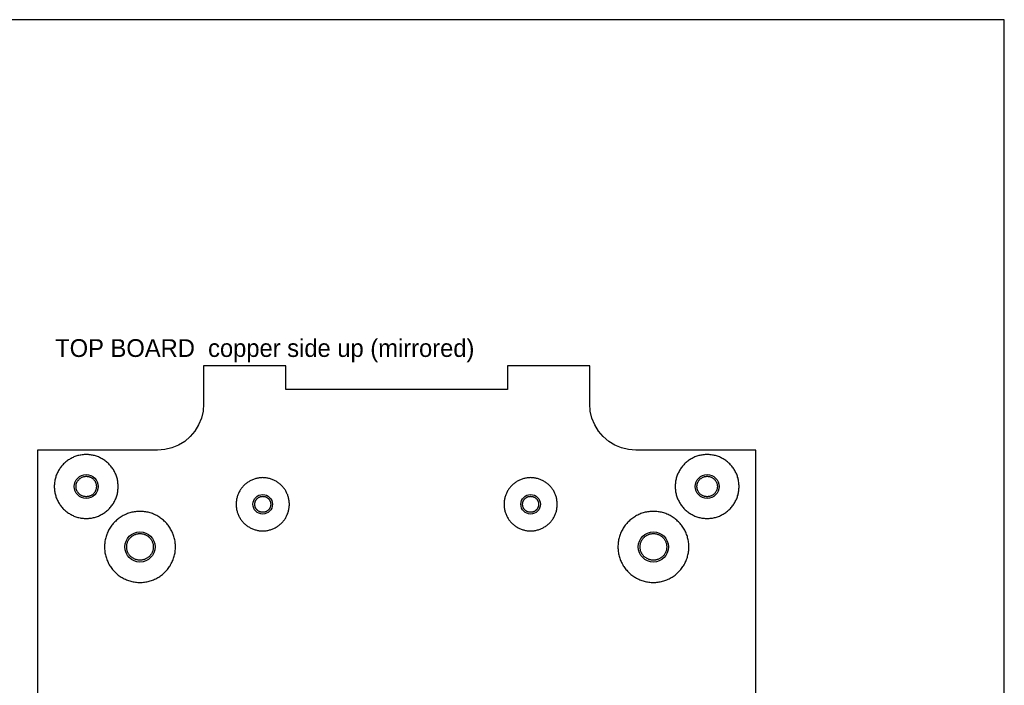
# Model space of a CAD drawing. Header units: millimetres. Extents: x 0 to 200, y 0 to 150.
# Tile 36 of 36: x 89 to 200, y 75 to 150. Entities that reach past the tile are written whole.
import ezdxf

# ---------------------------------------------------------------- set-up
doc = ezdxf.new("R2010")
doc.units = ezdxf.units.MM
for name, color, linetype in [('COPPER_REMOVE', 3, 'Continuous'), ('DRILL_2.2', 6, 'Continuous'), ('DRILL_2.7', 6, 'Continuous'), ('DRILL_3.4', 6, 'Continuous'), ('LABELS_ref', 5, 'Continuous'), ('OUTLINE', 7, 'Continuous')]:
    doc.layers.add(name, color=color, linetype=linetype)

msp = doc.modelspace()

# ---------------------------------------------------------------- linework, layer by layer
at = {"layer": 'COPPER_REMOVE'}
for points in [[(92.97, 96.7), (92.99, 96.58), (93.02, 96.47), (93.06, 96.35), (93.09, 96.24), (93.13, 96.13), (93.17, 96.02), (93.22, 95.91), (93.27, 95.81), (93.33, 95.7), (93.38, 95.6), (93.44, 95.5), (93.51, 95.4), (93.57, 95.3), (93.64, 95.21), (93.72, 95.12), (93.79, 95.03), (93.87, 94.94), (93.95, 94.85), (94.04, 94.77), (94.13, 94.69), (94.22, 94.62), (94.31, 94.54), (94.4, 94.47), (94.5, 94.41), (94.6, 94.34), (94.7, 94.28), (94.8, 94.23), (94.91, 94.17), (95.01, 94.12), (95.12, 94.07), (95.23, 94.03), (95.34, 93.99), (95.45, 93.96), (95.57, 93.92), (95.68, 93.89), (95.8, 93.87), (95.91, 93.85), (96.03, 93.83), (96.15, 93.82), (96.26, 93.81), (96.38, 93.8), (96.5, 93.8), (96.62, 93.8), (96.74, 93.81), (96.85, 93.82), (96.97, 93.83), (97.09, 93.85), (97.2, 93.87), (97.32, 93.89), (97.43, 93.92), (97.55, 93.96), (97.66, 93.99), (97.77, 94.03), (97.88, 94.07), (97.99, 94.12), (98.09, 94.17), (98.2, 94.23), (98.3, 94.28), (98.4, 94.34), (98.5, 94.41), (98.6, 94.47), (98.69, 94.54), (98.78, 94.62), (98.87, 94.69), (98.96, 94.77), (99.05, 94.85), (99.13, 94.94), (99.21, 95.03), (99.28, 95.12), (99.36, 95.21), (99.43, 95.3), (99.49, 95.4), (99.56, 95.5), (99.62, 95.6), (99.67, 95.7), (99.73, 95.81), (99.78, 95.91), (99.83, 96.02), (99.87, 96.13), (99.91, 96.24), (99.94, 96.35), (99.98, 96.47), (100.01, 96.58), (100.03, 96.7), (100.05, 96.81), (100.07, 96.93), (100.08, 97.05), (100.09, 97.16), (100.1, 97.28), (100.1, 97.4), (100.1, 97.52), (100.09, 97.64), (100.08, 97.75), (100.07, 97.87), (100.05, 97.99), (100.03, 98.1), (100.01, 98.22), (99.98, 98.33), (99.94, 98.45), (99.91, 98.56), (99.87, 98.67), (99.83, 98.78), (99.78, 98.89), (99.73, 98.99), (99.67, 99.1), (99.62, 99.2), (99.56, 99.3), (99.49, 99.4), (99.43, 99.5), (99.36, 99.59), (99.28, 99.68), (99.21, 99.77), (99.13, 99.86), (99.05, 99.95), (98.96, 100.03), (98.87, 100.11), (98.78, 100.18), (98.69, 100.26), (98.6, 100.33), (98.5, 100.39), (98.4, 100.46), (98.3, 100.52), (98.2, 100.57), (98.09, 100.63), (97.99, 100.68), (97.88, 100.73), (97.77, 100.77), (97.66, 100.81), (97.55, 100.84), (97.43, 100.88), (97.32, 100.91), (97.2, 100.93), (97.09, 100.95), (96.97, 100.97), (96.85, 100.98), (96.74, 100.99), (96.62, 101), (96.5, 101), (96.38, 101), (96.26, 100.99), (96.15, 100.98), (96.03, 100.97), (95.91, 100.95), (95.8, 100.93), (95.68, 100.91), (95.57, 100.88), (95.45, 100.84), (95.34, 100.81), (95.23, 100.77), (95.12, 100.73), (95.01, 100.68), (94.91, 100.63), (94.8, 100.57), (94.7, 100.52), (94.6, 100.46), (94.5, 100.39), (94.4, 100.33), (94.31, 100.26), (94.22, 100.18), (94.13, 100.11), (94.04, 100.03), (93.95, 99.95), (93.87, 99.86), (93.79, 99.77), (93.72, 99.68), (93.64, 99.59), (93.57, 99.5), (93.51, 99.4), (93.44, 99.3), (93.38, 99.2), (93.33, 99.1), (93.27, 98.99), (93.22, 98.89), (93.17, 98.78), (93.13, 98.67), (93.09, 98.56), (93.06, 98.45), (93.02, 98.33), (92.99, 98.22), (92.97, 98.1), (92.95, 97.99), (92.93, 97.87), (92.92, 97.75), (92.91, 97.64), (92.9, 97.52), (92.9, 97.4), (92.9, 97.28), (92.91, 97.16), (92.92, 97.05), (92.93, 96.93), (92.95, 96.81), (92.97, 96.7)], [(162.95, 96.81), (162.97, 96.7), (162.99, 96.58), (163.02, 96.47), (163.06, 96.35), (163.09, 96.24), (163.13, 96.13), (163.17, 96.02), (163.22, 95.91), (163.27, 95.81), (163.33, 95.7), (163.38, 95.6), (163.44, 95.5), (163.51, 95.4), (163.57, 95.3), (163.64, 95.21), (163.72, 95.12), (163.79, 95.03), (163.87, 94.94), (163.95, 94.85), (164.04, 94.77), (164.13, 94.69), (164.22, 94.62), (164.31, 94.54), (164.4, 94.47), (164.5, 94.41), (164.6, 94.34), (164.7, 94.28), (164.8, 94.23), (164.91, 94.17), (165.01, 94.12), (165.12, 94.07), (165.23, 94.03), (165.34, 93.99), (165.45, 93.96), (165.57, 93.92), (165.68, 93.89), (165.8, 93.87), (165.91, 93.85), (166.03, 93.83), (166.15, 93.82), (166.26, 93.81), (166.38, 93.8), (166.5, 93.8), (166.62, 93.8), (166.74, 93.81), (166.85, 93.82), (166.97, 93.83), (167.09, 93.85), (167.2, 93.87), (167.32, 93.89), (167.43, 93.92), (167.55, 93.96), (167.66, 93.99), (167.77, 94.03), (167.88, 94.07), (167.99, 94.12), (168.09, 94.17), (168.2, 94.23), (168.3, 94.28), (168.4, 94.34), (168.5, 94.41), (168.6, 94.47), (168.69, 94.54), (168.78, 94.62), (168.87, 94.69), (168.96, 94.77), (169.05, 94.85), (169.13, 94.94), (169.21, 95.03), (169.28, 95.12), (169.36, 95.21), (169.43, 95.3), (169.49, 95.4), (169.56, 95.5), (169.62, 95.6), (169.67, 95.7), (169.73, 95.81), (169.78, 95.91), (169.83, 96.02), (169.87, 96.13), (169.91, 96.24), (169.94, 96.35), (169.98, 96.47), (170.01, 96.58), (170.03, 96.7), (170.05, 96.81), (170.07, 96.93), (170.08, 97.05), (170.09, 97.16), (170.1, 97.28), (170.1, 97.4), (170.1, 97.52), (170.09, 97.64), (170.08, 97.75), (170.07, 97.87), (170.05, 97.99), (170.03, 98.1), (170.01, 98.22), (169.98, 98.33), (169.94, 98.45), (169.91, 98.56), (169.87, 98.67), (169.83, 98.78), (169.78, 98.89), (169.73, 98.99), (169.67, 99.1), (169.62, 99.2), (169.56, 99.3), (169.49, 99.4), (169.43, 99.5), (169.36, 99.59), (169.28, 99.68), (169.21, 99.77), (169.13, 99.86), (169.05, 99.95), (168.96, 100.03), (168.87, 100.11), (168.78, 100.18), (168.69, 100.26), (168.6, 100.33), (168.5, 100.39), (168.4, 100.46), (168.3, 100.52), (168.2, 100.57), (168.09, 100.63), (167.99, 100.68), (167.88, 100.73), (167.77, 100.77), (167.66, 100.81), (167.55, 100.84), (167.43, 100.88), (167.32, 100.91), (167.2, 100.93), (167.09, 100.95), (166.97, 100.97), (166.85, 100.98), (166.74, 100.99), (166.62, 101), (166.5, 101), (166.38, 101), (166.26, 100.99), (166.15, 100.98), (166.03, 100.97), (165.91, 100.95), (165.8, 100.93), (165.68, 100.91), (165.57, 100.88), (165.45, 100.84), (165.34, 100.81), (165.23, 100.77), (165.12, 100.73), (165.01, 100.68), (164.91, 100.63), (164.8, 100.57), (164.7, 100.52), (164.6, 100.46), (164.5, 100.39), (164.4, 100.33), (164.31, 100.26), (164.22, 100.18), (164.13, 100.11), (164.04, 100.03), (163.95, 99.95), (163.87, 99.86), (163.79, 99.77), (163.72, 99.68), (163.64, 99.59), (163.57, 99.5), (163.51, 99.4), (163.44, 99.3), (163.38, 99.2), (163.33, 99.1), (163.27, 98.99), (163.22, 98.89), (163.17, 98.78), (163.13, 98.67), (163.09, 98.56), (163.06, 98.45), (163.02, 98.33), (162.99, 98.22), (162.97, 98.1), (162.95, 97.99), (162.93, 97.87), (162.92, 97.75), (162.91, 97.64), (162.9, 97.52), (162.9, 97.4), (162.9, 97.28), (162.91, 97.16), (162.92, 97.05), (162.93, 96.93), (162.95, 96.81)], [(95.4, 97.73), (95.42, 97.79), (95.44, 97.84), (95.46, 97.89), (95.49, 97.94), (95.51, 97.99), (95.54, 98.04), (95.58, 98.09), (95.61, 98.13), (95.65, 98.17), (95.69, 98.21), (95.73, 98.25), (95.77, 98.29), (95.81, 98.32), (95.86, 98.36), (95.91, 98.39), (95.96, 98.41), (96.01, 98.44), (96.06, 98.46), (96.11, 98.48), (96.17, 98.5), (96.22, 98.52), (96.28, 98.53), (96.33, 98.54), (96.39, 98.54), (96.44, 98.55), (96.5, 98.55), (96.56, 98.55), (96.61, 98.54), (96.67, 98.54), (96.72, 98.53), (96.78, 98.52), (96.83, 98.5), (96.89, 98.48), (96.94, 98.46), (96.99, 98.44), (97.04, 98.41), (97.09, 98.39), (97.14, 98.36), (97.19, 98.32), (97.23, 98.29), (97.27, 98.25), (97.31, 98.21), (97.35, 98.17), (97.39, 98.13), (97.42, 98.09), (97.46, 98.04), (97.49, 97.99), (97.51, 97.94), (97.54, 97.89), (97.56, 97.84), (97.58, 97.79), (97.6, 97.73), (97.62, 97.68), (97.63, 97.62), (97.64, 97.57), (97.64, 97.51), (97.65, 97.46), (97.65, 97.4), (97.65, 97.34), (97.64, 97.29), (97.64, 97.23), (97.63, 97.18), (97.62, 97.12), (97.6, 97.07), (97.58, 97.01), (97.56, 96.96), (97.54, 96.91), (97.51, 96.86), (97.49, 96.81), (97.46, 96.76), (97.42, 96.71), (97.39, 96.67), (97.35, 96.63), (97.31, 96.59), (97.27, 96.55), (97.23, 96.51), (97.19, 96.48), (97.14, 96.44), (97.09, 96.41), (97.04, 96.39), (96.99, 96.36), (96.94, 96.34), (96.89, 96.32), (96.83, 96.3), (96.78, 96.28), (96.72, 96.27), (96.67, 96.26), (96.61, 96.26), (96.56, 96.25), (96.5, 96.25), (96.44, 96.25), (96.39, 96.26), (96.33, 96.26), (96.28, 96.27), (96.22, 96.28), (96.17, 96.3), (96.11, 96.32), (96.06, 96.34), (96.01, 96.36), (95.96, 96.39), (95.91, 96.41), (95.86, 96.44), (95.81, 96.48), (95.77, 96.51), (95.73, 96.55), (95.69, 96.59), (95.65, 96.63), (95.61, 96.67), (95.58, 96.71), (95.54, 96.76), (95.51, 96.81), (95.49, 96.86), (95.46, 96.91), (95.44, 96.96), (95.42, 97.01), (95.4, 97.07), (95.38, 97.12), (95.37, 97.18), (95.36, 97.23), (95.36, 97.29), (95.35, 97.34), (95.35, 97.4), (95.35, 97.46), (95.36, 97.51), (95.36, 97.57), (95.37, 97.62), (95.38, 97.68), (95.4, 97.73)], [(113.46, 94.81), (113.48, 94.71), (113.5, 94.62), (113.53, 94.52), (113.56, 94.43), (113.59, 94.34), (113.63, 94.25), (113.67, 94.16), (113.71, 94.07), (113.75, 93.98), (113.8, 93.9), (113.85, 93.81), (113.91, 93.73), (113.96, 93.65), (114.02, 93.57), (114.08, 93.49), (114.14, 93.42), (114.21, 93.34), (114.28, 93.27), (114.35, 93.21), (114.42, 93.14), (114.5, 93.08), (114.57, 93.01), (114.65, 92.96), (114.73, 92.9), (114.82, 92.85), (114.9, 92.8), (114.99, 92.75), (115.07, 92.7), (115.16, 92.66), (115.25, 92.62), (115.34, 92.59), (115.44, 92.55), (115.53, 92.52), (115.62, 92.5), (115.72, 92.47), (115.81, 92.45), (115.91, 92.44), (116.01, 92.42), (116.11, 92.41), (116.2, 92.4), (116.3, 92.4), (116.4, 92.4), (116.5, 92.4), (116.6, 92.4), (116.69, 92.41), (116.79, 92.42), (116.89, 92.44), (116.99, 92.45), (117.08, 92.47), (117.18, 92.5), (117.27, 92.52), (117.36, 92.55), (117.46, 92.59), (117.55, 92.62), (117.64, 92.66), (117.73, 92.7), (117.81, 92.75), (117.9, 92.8), (117.98, 92.85), (118.07, 92.9), (118.15, 92.96), (118.23, 93.01), (118.3, 93.08), (118.38, 93.14), (118.45, 93.21), (118.52, 93.27), (118.59, 93.34), (118.66, 93.42), (118.72, 93.49), (118.78, 93.57), (118.84, 93.65), (118.89, 93.73), (118.95, 93.81), (119, 93.9), (119.05, 93.98), (119.09, 94.07), (119.13, 94.16), (119.17, 94.25), (119.21, 94.34), (119.24, 94.43), (119.27, 94.52), (119.3, 94.62), (119.32, 94.71), (119.34, 94.81), (119.36, 94.91), (119.37, 95), (119.39, 95.1), (119.39, 95.2), (119.4, 95.3), (119.4, 95.4), (119.4, 95.49), (119.39, 95.59), (119.39, 95.69), (119.37, 95.79), (119.36, 95.88), (119.34, 95.98), (119.32, 96.08), (119.3, 96.17), (119.27, 96.27), (119.24, 96.36), (119.21, 96.45), (119.17, 96.54), (119.13, 96.63), (119.09, 96.72), (119.05, 96.81), (119, 96.9), (118.95, 96.98), (118.89, 97.06), (118.84, 97.14), (118.78, 97.22), (118.72, 97.3), (118.66, 97.37), (118.59, 97.45), (118.52, 97.52), (118.45, 97.58), (118.38, 97.65), (118.3, 97.71), (118.23, 97.78), (118.15, 97.83), (118.07, 97.89), (117.98, 97.94), (117.9, 97.99), (117.81, 98.04), (117.73, 98.09), (117.64, 98.13), (117.55, 98.17), (117.46, 98.2), (117.36, 98.24), (117.27, 98.27), (117.18, 98.29), (117.08, 98.32), (116.99, 98.34), (116.89, 98.35), (116.79, 98.37), (116.69, 98.38), (116.6, 98.39), (116.5, 98.39), (116.4, 98.4), (116.3, 98.39), (116.2, 98.39), (116.11, 98.38), (116.01, 98.37), (115.91, 98.35), (115.81, 98.34), (115.72, 98.32), (115.62, 98.29), (115.53, 98.27), (115.44, 98.24), (115.34, 98.2), (115.25, 98.17), (115.16, 98.13), (115.07, 98.09), (114.99, 98.04), (114.9, 97.99), (114.82, 97.94), (114.73, 97.89), (114.65, 97.83), (114.57, 97.78), (114.5, 97.71), (114.42, 97.65), (114.35, 97.58), (114.28, 97.52), (114.21, 97.45), (114.14, 97.37), (114.08, 97.3), (114.02, 97.22), (113.96, 97.14), (113.91, 97.06), (113.85, 96.98), (113.8, 96.9), (113.75, 96.81), (113.71, 96.72), (113.67, 96.63), (113.63, 96.54), (113.59, 96.45), (113.56, 96.36), (113.53, 96.27), (113.5, 96.17), (113.48, 96.08), (113.46, 95.98), (113.44, 95.88), (113.43, 95.79), (113.41, 95.69), (113.41, 95.59), (113.4, 95.49), (113.4, 95.4), (113.4, 95.3), (113.41, 95.2), (113.41, 95.1), (113.43, 95), (113.44, 94.91), (113.46, 94.81)], [(143.66, 94.81), (143.68, 94.71), (143.7, 94.62), (143.73, 94.52), (143.76, 94.43), (143.79, 94.34), (143.83, 94.25), (143.87, 94.16), (143.91, 94.07), (143.95, 93.98), (144, 93.9), (144.05, 93.81), (144.11, 93.73), (144.16, 93.65), (144.22, 93.57), (144.28, 93.49), (144.34, 93.42), (144.41, 93.34), (144.48, 93.27), (144.55, 93.21), (144.62, 93.14), (144.7, 93.08), (144.77, 93.01), (144.85, 92.96), (144.93, 92.9), (145.02, 92.85), (145.1, 92.8), (145.19, 92.75), (145.27, 92.7), (145.36, 92.66), (145.45, 92.62), (145.54, 92.59), (145.64, 92.55), (145.73, 92.52), (145.82, 92.5), (145.92, 92.47), (146.01, 92.45), (146.11, 92.44), (146.21, 92.42), (146.31, 92.41), (146.4, 92.4), (146.5, 92.4), (146.6, 92.4), (146.7, 92.4), (146.8, 92.4), (146.89, 92.41), (146.99, 92.42), (147.09, 92.44), (147.19, 92.45), (147.28, 92.47), (147.38, 92.5), (147.47, 92.52), (147.56, 92.55), (147.66, 92.59), (147.75, 92.62), (147.84, 92.66), (147.93, 92.7), (148.01, 92.75), (148.1, 92.8), (148.18, 92.85), (148.27, 92.9), (148.35, 92.96), (148.43, 93.01), (148.5, 93.08), (148.58, 93.14), (148.65, 93.21), (148.72, 93.27), (148.79, 93.34), (148.86, 93.42), (148.92, 93.49), (148.98, 93.57), (149.04, 93.65), (149.09, 93.73), (149.15, 93.81), (149.2, 93.9), (149.25, 93.98), (149.29, 94.07), (149.33, 94.16), (149.37, 94.25), (149.41, 94.34), (149.44, 94.43), (149.47, 94.52), (149.5, 94.62), (149.52, 94.71), (149.54, 94.81), (149.56, 94.91), (149.57, 95), (149.59, 95.1), (149.59, 95.2), (149.6, 95.3), (149.6, 95.4), (149.6, 95.49), (149.59, 95.59), (149.59, 95.69), (149.57, 95.79), (149.56, 95.88), (149.54, 95.98), (149.52, 96.08), (149.5, 96.17), (149.47, 96.27), (149.44, 96.36), (149.41, 96.45), (149.37, 96.54), (149.33, 96.63), (149.29, 96.72), (149.25, 96.81), (149.2, 96.9), (149.15, 96.98), (149.09, 97.06), (149.04, 97.14), (148.98, 97.22), (148.92, 97.3), (148.86, 97.37), (148.79, 97.45), (148.72, 97.52), (148.65, 97.58), (148.58, 97.65), (148.5, 97.71), (148.43, 97.78), (148.35, 97.83), (148.27, 97.89), (148.18, 97.94), (148.1, 97.99), (148.01, 98.04), (147.93, 98.09), (147.84, 98.13), (147.75, 98.17), (147.66, 98.2), (147.56, 98.24), (147.47, 98.27), (147.38, 98.29), (147.28, 98.32), (147.19, 98.34), (147.09, 98.35), (146.99, 98.37), (146.89, 98.38), (146.8, 98.39), (146.7, 98.39), (146.6, 98.4), (146.5, 98.39), (146.4, 98.39), (146.31, 98.38), (146.21, 98.37), (146.11, 98.35), (146.01, 98.34), (145.92, 98.32), (145.82, 98.29), (145.73, 98.27), (145.64, 98.24), (145.54, 98.2), (145.45, 98.17), (145.36, 98.13), (145.27, 98.09), (145.19, 98.04), (145.1, 97.99), (145.02, 97.94), (144.93, 97.89), (144.85, 97.83), (144.77, 97.78), (144.7, 97.71), (144.62, 97.65), (144.55, 97.58), (144.48, 97.52), (144.41, 97.45), (144.34, 97.37), (144.28, 97.3), (144.22, 97.22), (144.16, 97.14), (144.11, 97.06), (144.05, 96.98), (144, 96.9), (143.95, 96.81), (143.91, 96.72), (143.87, 96.63), (143.83, 96.54), (143.79, 96.45), (143.76, 96.36), (143.73, 96.27), (143.7, 96.17), (143.68, 96.08), (143.66, 95.98), (143.64, 95.88), (143.63, 95.79), (143.61, 95.69), (143.61, 95.59), (143.6, 95.49), (143.6, 95.4), (143.6, 95.3), (143.61, 95.2), (143.61, 95.1), (143.63, 95), (143.64, 94.91), (143.66, 94.81)], [(165.38, 97.68), (165.4, 97.73), (165.42, 97.79), (165.44, 97.84), (165.46, 97.89), (165.49, 97.94), (165.51, 97.99), (165.54, 98.04), (165.58, 98.09), (165.61, 98.13), (165.65, 98.17), (165.69, 98.21), (165.73, 98.25), (165.77, 98.29), (165.81, 98.32), (165.86, 98.36), (165.91, 98.39), (165.96, 98.41), (166.01, 98.44), (166.06, 98.46), (166.11, 98.48), (166.17, 98.5), (166.22, 98.52), (166.28, 98.53), (166.33, 98.54), (166.39, 98.54), (166.44, 98.55), (166.5, 98.55), (166.56, 98.55), (166.61, 98.54), (166.67, 98.54), (166.72, 98.53), (166.78, 98.52), (166.83, 98.5), (166.89, 98.48), (166.94, 98.46), (166.99, 98.44), (167.04, 98.41), (167.09, 98.39), (167.14, 98.36), (167.19, 98.32), (167.23, 98.29), (167.27, 98.25), (167.31, 98.21), (167.35, 98.17), (167.39, 98.13), (167.42, 98.09), (167.46, 98.04), (167.49, 97.99), (167.51, 97.94), (167.54, 97.89), (167.56, 97.84), (167.58, 97.79), (167.6, 97.73), (167.62, 97.68), (167.63, 97.62), (167.64, 97.57), (167.64, 97.51), (167.65, 97.46), (167.65, 97.4), (167.65, 97.34), (167.64, 97.29), (167.64, 97.23), (167.63, 97.18), (167.62, 97.12), (167.6, 97.07), (167.58, 97.01), (167.56, 96.96), (167.54, 96.91), (167.51, 96.86), (167.49, 96.81), (167.46, 96.76), (167.42, 96.71), (167.39, 96.67), (167.35, 96.63), (167.31, 96.59), (167.27, 96.55), (167.23, 96.51), (167.19, 96.48), (167.14, 96.44), (167.09, 96.41), (167.04, 96.39), (166.99, 96.36), (166.94, 96.34), (166.89, 96.32), (166.83, 96.3), (166.78, 96.28), (166.72, 96.27), (166.67, 96.26), (166.61, 96.26), (166.56, 96.25), (166.5, 96.25), (166.44, 96.25), (166.39, 96.26), (166.33, 96.26), (166.28, 96.27), (166.22, 96.28), (166.17, 96.3), (166.11, 96.32), (166.06, 96.34), (166.01, 96.36), (165.96, 96.39), (165.91, 96.41), (165.86, 96.44), (165.81, 96.48), (165.77, 96.51), (165.73, 96.55), (165.69, 96.59), (165.65, 96.63), (165.61, 96.67), (165.58, 96.71), (165.54, 96.76), (165.51, 96.81), (165.49, 96.86), (165.46, 96.91), (165.44, 96.96), (165.42, 97.01), (165.4, 97.07), (165.38, 97.12), (165.37, 97.18), (165.36, 97.23), (165.36, 97.29), (165.35, 97.34), (165.35, 97.4), (165.35, 97.46), (165.36, 97.51), (165.36, 97.57), (165.37, 97.62), (165.38, 97.68)], [(115.54, 95.66), (115.55, 95.7), (115.57, 95.74), (115.59, 95.78), (115.61, 95.82), (115.63, 95.86), (115.65, 95.9), (115.68, 95.93), (115.7, 95.97), (115.73, 96), (115.76, 96.03), (115.8, 96.06), (115.83, 96.09), (115.86, 96.12), (115.9, 96.14), (115.94, 96.17), (115.98, 96.19), (116.02, 96.21), (116.06, 96.23), (116.1, 96.24), (116.14, 96.26), (116.18, 96.27), (116.22, 96.28), (116.27, 96.29), (116.31, 96.29), (116.36, 96.29), (116.4, 96.3), (116.44, 96.29), (116.49, 96.29), (116.53, 96.29), (116.58, 96.28), (116.62, 96.27), (116.66, 96.26), (116.7, 96.24), (116.74, 96.23), (116.78, 96.21), (116.82, 96.19), (116.86, 96.17), (116.9, 96.14), (116.94, 96.12), (116.97, 96.09), (117, 96.06), (117.04, 96.03), (117.07, 96), (117.1, 95.97), (117.12, 95.93), (117.15, 95.9), (117.17, 95.86), (117.19, 95.82), (117.21, 95.78), (117.23, 95.74), (117.25, 95.7), (117.26, 95.66), (117.27, 95.61), (117.28, 95.57), (117.29, 95.53), (117.3, 95.48), (117.3, 95.44), (117.3, 95.4), (117.3, 95.35), (117.3, 95.31), (117.29, 95.26), (117.28, 95.22), (117.27, 95.18), (117.26, 95.13), (117.25, 95.09), (117.23, 95.05), (117.21, 95.01), (117.19, 94.97), (117.17, 94.93), (117.15, 94.89), (117.12, 94.86), (117.1, 94.82), (117.07, 94.79), (117.04, 94.76), (117, 94.73), (116.97, 94.7), (116.94, 94.67), (116.9, 94.65), (116.86, 94.62), (116.82, 94.6), (116.78, 94.58), (116.74, 94.56), (116.7, 94.55), (116.66, 94.53), (116.62, 94.52), (116.58, 94.51), (116.53, 94.5), (116.49, 94.5), (116.44, 94.5), (116.4, 94.5), (116.36, 94.5), (116.31, 94.5), (116.27, 94.5), (116.22, 94.51), (116.18, 94.52), (116.14, 94.53), (116.1, 94.55), (116.06, 94.56), (116.02, 94.58), (115.98, 94.6), (115.94, 94.62), (115.9, 94.65), (115.86, 94.67), (115.83, 94.7), (115.8, 94.73), (115.76, 94.76), (115.73, 94.79), (115.7, 94.82), (115.68, 94.86), (115.65, 94.89), (115.63, 94.93), (115.61, 94.97), (115.59, 95.01), (115.57, 95.05), (115.55, 95.09), (115.54, 95.13), (115.53, 95.18), (115.52, 95.22), (115.51, 95.26), (115.5, 95.31), (115.5, 95.35), (115.5, 95.4), (115.5, 95.44), (115.5, 95.48), (115.51, 95.53), (115.52, 95.57), (115.53, 95.61), (115.54, 95.66)], [(145.74, 95.66), (145.75, 95.7), (145.77, 95.74), (145.79, 95.78), (145.81, 95.82), (145.83, 95.86), (145.85, 95.9), (145.88, 95.93), (145.9, 95.97), (145.93, 96), (145.96, 96.03), (146, 96.06), (146.03, 96.09), (146.06, 96.12), (146.1, 96.14), (146.14, 96.17), (146.18, 96.19), (146.22, 96.21), (146.26, 96.23), (146.3, 96.24), (146.34, 96.26), (146.38, 96.27), (146.42, 96.28), (146.47, 96.29), (146.51, 96.29), (146.56, 96.29), (146.6, 96.3), (146.64, 96.29), (146.69, 96.29), (146.73, 96.29), (146.78, 96.28), (146.82, 96.27), (146.86, 96.26), (146.9, 96.24), (146.94, 96.23), (146.98, 96.21), (147.02, 96.19), (147.06, 96.17), (147.1, 96.14), (147.14, 96.12), (147.17, 96.09), (147.2, 96.06), (147.24, 96.03), (147.27, 96), (147.3, 95.97), (147.32, 95.93), (147.35, 95.9), (147.37, 95.86), (147.39, 95.82), (147.41, 95.78), (147.43, 95.74), (147.45, 95.7), (147.46, 95.66), (147.47, 95.61), (147.48, 95.57), (147.49, 95.53), (147.5, 95.48), (147.5, 95.44), (147.5, 95.4), (147.5, 95.35), (147.5, 95.31), (147.49, 95.26), (147.48, 95.22), (147.47, 95.18), (147.46, 95.13), (147.45, 95.09), (147.43, 95.05), (147.41, 95.01), (147.39, 94.97), (147.37, 94.93), (147.35, 94.89), (147.32, 94.86), (147.3, 94.82), (147.27, 94.79), (147.24, 94.76), (147.2, 94.73), (147.17, 94.7), (147.14, 94.67), (147.1, 94.65), (147.06, 94.62), (147.02, 94.6), (146.98, 94.58), (146.94, 94.56), (146.9, 94.55), (146.86, 94.53), (146.82, 94.52), (146.78, 94.51), (146.73, 94.5), (146.69, 94.5), (146.64, 94.5), (146.6, 94.5), (146.56, 94.5), (146.51, 94.5), (146.47, 94.5), (146.42, 94.51), (146.38, 94.52), (146.34, 94.53), (146.3, 94.55), (146.26, 94.56), (146.22, 94.58), (146.18, 94.6), (146.14, 94.62), (146.1, 94.65), (146.06, 94.67), (146.03, 94.7), (146, 94.73), (145.96, 94.76), (145.93, 94.79), (145.9, 94.82), (145.88, 94.86), (145.85, 94.89), (145.83, 94.93), (145.81, 94.97), (145.79, 95.01), (145.77, 95.05), (145.75, 95.09), (145.74, 95.13), (145.73, 95.18), (145.72, 95.22), (145.71, 95.26), (145.7, 95.31), (145.7, 95.35), (145.7, 95.4), (145.7, 95.44), (145.7, 95.48), (145.71, 95.53), (145.72, 95.57), (145.73, 95.61), (145.74, 95.66)], [(98.64, 89.81), (98.66, 89.69), (98.7, 89.56), (98.73, 89.43), (98.77, 89.31), (98.82, 89.19), (98.86, 89.06), (98.92, 88.94), (98.97, 88.83), (99.03, 88.71), (99.1, 88.59), (99.16, 88.48), (99.23, 88.37), (99.31, 88.27), (99.39, 88.16), (99.47, 88.06), (99.55, 87.96), (99.64, 87.86), (99.73, 87.77), (99.83, 87.68), (99.92, 87.59), (100.02, 87.5), (100.12, 87.42), (100.23, 87.34), (100.34, 87.27), (100.45, 87.2), (100.56, 87.13), (100.67, 87.07), (100.79, 87.01), (100.91, 86.95), (101.03, 86.9), (101.15, 86.85), (101.27, 86.81), (101.4, 86.77), (101.52, 86.73), (101.65, 86.7), (101.78, 86.67), (101.91, 86.65), (102.04, 86.63), (102.17, 86.61), (102.3, 86.6), (102.43, 86.6), (102.56, 86.59), (102.69, 86.6), (102.82, 86.6), (102.95, 86.61), (103.08, 86.63), (103.21, 86.65), (103.34, 86.67), (103.47, 86.7), (103.6, 86.73), (103.72, 86.77), (103.85, 86.81), (103.97, 86.85), (104.09, 86.9), (104.21, 86.95), (104.33, 87.01), (104.45, 87.07), (104.56, 87.13), (104.67, 87.2), (104.78, 87.27), (104.89, 87.34), (105, 87.42), (105.1, 87.5), (105.2, 87.59), (105.29, 87.68), (105.39, 87.77), (105.48, 87.86), (105.57, 87.96), (105.65, 88.06), (105.73, 88.16), (105.81, 88.27), (105.89, 88.37), (105.96, 88.48), (106.02, 88.59), (106.09, 88.71), (106.15, 88.83), (106.2, 88.94), (106.26, 89.06), (106.3, 89.19), (106.35, 89.31), (106.39, 89.43), (106.42, 89.56), (106.46, 89.69), (106.48, 89.81), (106.51, 89.94), (106.53, 90.07), (106.54, 90.2), (106.55, 90.33), (106.56, 90.46), (106.56, 90.59), (106.56, 90.73), (106.55, 90.86), (106.54, 90.99), (106.53, 91.12), (106.51, 91.25), (106.48, 91.38), (106.46, 91.5), (106.42, 91.63), (106.39, 91.76), (106.35, 91.88), (106.3, 92), (106.26, 92.13), (106.2, 92.25), (106.15, 92.36), (106.09, 92.48), (106.02, 92.59), (105.96, 92.71), (105.89, 92.82), (105.81, 92.92), (105.73, 93.03), (105.65, 93.13), (105.57, 93.23), (105.48, 93.33), (105.39, 93.42), (105.29, 93.51), (105.2, 93.6), (105.1, 93.69), (105, 93.77), (104.89, 93.85), (104.78, 93.92), (104.67, 93.99), (104.56, 94.06), (104.45, 94.12), (104.33, 94.18), (104.21, 94.24), (104.09, 94.29), (103.97, 94.34), (103.85, 94.38), (103.72, 94.42), (103.6, 94.46), (103.47, 94.49), (103.34, 94.52), (103.21, 94.54), (103.08, 94.56), (102.95, 94.58), (102.82, 94.59), (102.69, 94.59), (102.56, 94.59), (102.43, 94.59), (102.3, 94.59), (102.17, 94.58), (102.04, 94.56), (101.91, 94.54), (101.78, 94.52), (101.65, 94.49), (101.52, 94.46), (101.4, 94.42), (101.27, 94.38), (101.15, 94.34), (101.03, 94.29), (100.91, 94.24), (100.79, 94.18), (100.67, 94.12), (100.56, 94.06), (100.45, 93.99), (100.34, 93.92), (100.23, 93.85), (100.12, 93.77), (100.02, 93.69), (99.92, 93.6), (99.83, 93.51), (99.73, 93.42), (99.64, 93.33), (99.55, 93.23), (99.47, 93.13), (99.39, 93.03), (99.31, 92.92), (99.23, 92.82), (99.16, 92.71), (99.1, 92.59), (99.03, 92.48), (98.97, 92.36), (98.92, 92.25), (98.86, 92.13), (98.82, 92), (98.77, 91.88), (98.73, 91.76), (98.7, 91.63), (98.66, 91.5), (98.64, 91.38), (98.61, 91.25), (98.59, 91.12), (98.58, 90.99), (98.57, 90.86), (98.56, 90.73), (98.56, 90.59), (98.56, 90.46), (98.57, 90.33), (98.58, 90.2), (98.59, 90.07), (98.61, 89.94), (98.64, 89.81)], [(156.49, 89.94), (156.52, 89.81), (156.54, 89.69), (156.58, 89.56), (156.61, 89.43), (156.65, 89.31), (156.7, 89.19), (156.74, 89.06), (156.8, 88.94), (156.85, 88.83), (156.91, 88.71), (156.98, 88.59), (157.04, 88.48), (157.11, 88.37), (157.19, 88.27), (157.27, 88.16), (157.35, 88.06), (157.43, 87.96), (157.52, 87.86), (157.61, 87.77), (157.71, 87.68), (157.8, 87.59), (157.9, 87.5), (158, 87.42), (158.11, 87.34), (158.22, 87.27), (158.33, 87.2), (158.44, 87.13), (158.55, 87.07), (158.67, 87.01), (158.79, 86.95), (158.91, 86.9), (159.03, 86.85), (159.15, 86.81), (159.28, 86.77), (159.4, 86.73), (159.53, 86.7), (159.66, 86.67), (159.79, 86.65), (159.92, 86.63), (160.05, 86.61), (160.18, 86.6), (160.31, 86.6), (160.44, 86.59), (160.57, 86.6), (160.7, 86.6), (160.83, 86.61), (160.96, 86.63), (161.09, 86.65), (161.22, 86.67), (161.35, 86.7), (161.48, 86.73), (161.6, 86.77), (161.73, 86.81), (161.85, 86.85), (161.97, 86.9), (162.09, 86.95), (162.21, 87.01), (162.33, 87.07), (162.44, 87.13), (162.55, 87.2), (162.66, 87.27), (162.77, 87.34), (162.88, 87.42), (162.98, 87.5), (163.08, 87.59), (163.17, 87.68), (163.27, 87.77), (163.36, 87.86), (163.45, 87.96), (163.53, 88.06), (163.61, 88.16), (163.69, 88.27), (163.77, 88.37), (163.84, 88.48), (163.9, 88.59), (163.97, 88.71), (164.03, 88.83), (164.08, 88.94), (164.14, 89.06), (164.18, 89.19), (164.23, 89.31), (164.27, 89.43), (164.3, 89.56), (164.34, 89.69), (164.36, 89.81), (164.39, 89.94), (164.41, 90.07), (164.42, 90.2), (164.43, 90.33), (164.44, 90.46), (164.44, 90.59), (164.44, 90.73), (164.43, 90.86), (164.42, 90.99), (164.41, 91.12), (164.39, 91.25), (164.36, 91.38), (164.34, 91.5), (164.3, 91.63), (164.27, 91.76), (164.23, 91.88), (164.18, 92), (164.14, 92.13), (164.08, 92.25), (164.03, 92.36), (163.97, 92.48), (163.9, 92.59), (163.84, 92.71), (163.77, 92.82), (163.69, 92.92), (163.61, 93.03), (163.53, 93.13), (163.45, 93.23), (163.36, 93.33), (163.27, 93.42), (163.17, 93.51), (163.08, 93.6), (162.98, 93.69), (162.88, 93.77), (162.77, 93.85), (162.66, 93.92), (162.55, 93.99), (162.44, 94.06), (162.33, 94.12), (162.21, 94.18), (162.09, 94.24), (161.97, 94.29), (161.85, 94.34), (161.73, 94.38), (161.6, 94.42), (161.48, 94.46), (161.35, 94.49), (161.22, 94.52), (161.09, 94.54), (160.96, 94.56), (160.83, 94.58), (160.7, 94.59), (160.57, 94.59), (160.44, 94.59), (160.31, 94.59), (160.18, 94.59), (160.05, 94.58), (159.92, 94.56), (159.79, 94.54), (159.66, 94.52), (159.53, 94.49), (159.4, 94.46), (159.28, 94.42), (159.15, 94.38), (159.03, 94.34), (158.91, 94.29), (158.79, 94.24), (158.67, 94.18), (158.55, 94.12), (158.44, 94.06), (158.33, 93.99), (158.22, 93.92), (158.11, 93.85), (158, 93.77), (157.9, 93.69), (157.8, 93.6), (157.71, 93.51), (157.61, 93.42), (157.52, 93.33), (157.43, 93.23), (157.35, 93.13), (157.27, 93.03), (157.19, 92.92), (157.11, 92.82), (157.04, 92.71), (156.98, 92.59), (156.91, 92.48), (156.85, 92.36), (156.8, 92.25), (156.74, 92.13), (156.7, 92), (156.65, 91.88), (156.61, 91.76), (156.58, 91.63), (156.54, 91.5), (156.52, 91.38), (156.49, 91.25), (156.47, 91.12), (156.46, 90.99), (156.45, 90.86), (156.44, 90.73), (156.44, 90.59), (156.44, 90.46), (156.45, 90.33), (156.46, 90.2), (156.47, 90.07), (156.49, 89.94)], [(101.12, 91.03), (101.15, 91.1), (101.17, 91.17), (101.2, 91.24), (101.24, 91.3), (101.27, 91.37), (101.31, 91.43), (101.36, 91.49), (101.4, 91.55), (101.45, 91.6), (101.5, 91.66), (101.55, 91.71), (101.61, 91.75), (101.67, 91.8), (101.73, 91.84), (101.79, 91.88), (101.85, 91.92), (101.92, 91.95), (101.99, 91.98), (102.05, 92.01), (102.12, 92.03), (102.2, 92.05), (102.27, 92.07), (102.34, 92.08), (102.41, 92.09), (102.49, 92.09), (102.56, 92.09), (102.63, 92.09), (102.71, 92.09), (102.78, 92.08), (102.85, 92.07), (102.92, 92.05), (103, 92.03), (103.07, 92.01), (103.13, 91.98), (103.2, 91.95), (103.27, 91.92), (103.33, 91.88), (103.39, 91.84), (103.45, 91.8), (103.51, 91.75), (103.57, 91.71), (103.62, 91.66), (103.67, 91.6), (103.72, 91.55), (103.76, 91.49), (103.81, 91.43), (103.85, 91.37), (103.88, 91.3), (103.92, 91.24), (103.95, 91.17), (103.97, 91.1), (104, 91.03), (104.02, 90.96), (104.03, 90.89), (104.04, 90.82), (104.05, 90.74), (104.06, 90.67), (104.06, 90.59), (104.06, 90.52), (104.05, 90.45), (104.04, 90.37), (104.03, 90.3), (104.02, 90.23), (104, 90.16), (103.97, 90.09), (103.95, 90.02), (103.92, 89.95), (103.88, 89.89), (103.85, 89.82), (103.81, 89.76), (103.76, 89.7), (103.72, 89.64), (103.67, 89.59), (103.62, 89.53), (103.57, 89.48), (103.51, 89.44), (103.45, 89.39), (103.39, 89.35), (103.33, 89.31), (103.27, 89.27), (103.2, 89.24), (103.13, 89.21), (103.07, 89.18), (103, 89.16), (102.92, 89.14), (102.85, 89.12), (102.78, 89.11), (102.71, 89.1), (102.63, 89.1), (102.56, 89.09), (102.49, 89.1), (102.41, 89.1), (102.34, 89.11), (102.27, 89.12), (102.2, 89.14), (102.12, 89.16), (102.05, 89.18), (101.99, 89.21), (101.92, 89.24), (101.85, 89.27), (101.79, 89.31), (101.73, 89.35), (101.67, 89.39), (101.61, 89.44), (101.55, 89.48), (101.5, 89.53), (101.45, 89.59), (101.4, 89.64), (101.36, 89.7), (101.31, 89.76), (101.27, 89.82), (101.24, 89.89), (101.2, 89.95), (101.17, 90.02), (101.15, 90.09), (101.12, 90.16), (101.1, 90.23), (101.09, 90.3), (101.08, 90.37), (101.07, 90.45), (101.06, 90.52), (101.06, 90.59), (101.06, 90.67), (101.07, 90.74), (101.08, 90.82), (101.09, 90.89), (101.1, 90.96), (101.12, 91.03)], [(158.98, 90.96), (159, 91.03), (159.03, 91.1), (159.05, 91.17), (159.08, 91.24), (159.12, 91.3), (159.15, 91.37), (159.19, 91.43), (159.24, 91.49), (159.28, 91.55), (159.33, 91.6), (159.38, 91.66), (159.43, 91.71), (159.49, 91.75), (159.55, 91.8), (159.61, 91.84), (159.67, 91.88), (159.73, 91.92), (159.8, 91.95), (159.87, 91.98), (159.93, 92.01), (160, 92.03), (160.08, 92.05), (160.15, 92.07), (160.22, 92.08), (160.29, 92.09), (160.37, 92.09), (160.44, 92.09), (160.51, 92.09), (160.59, 92.09), (160.66, 92.08), (160.73, 92.07), (160.8, 92.05), (160.88, 92.03), (160.95, 92.01), (161.01, 91.98), (161.08, 91.95), (161.15, 91.92), (161.21, 91.88), (161.27, 91.84), (161.33, 91.8), (161.39, 91.75), (161.45, 91.71), (161.5, 91.66), (161.55, 91.6), (161.6, 91.55), (161.64, 91.49), (161.69, 91.43), (161.73, 91.37), (161.76, 91.3), (161.8, 91.24), (161.83, 91.17), (161.85, 91.1), (161.88, 91.03), (161.9, 90.96), (161.91, 90.89), (161.92, 90.82), (161.93, 90.74), (161.94, 90.67), (161.94, 90.59), (161.94, 90.52), (161.93, 90.45), (161.92, 90.37), (161.91, 90.3), (161.9, 90.23), (161.88, 90.16), (161.85, 90.09), (161.83, 90.02), (161.8, 89.95), (161.76, 89.89), (161.73, 89.82), (161.69, 89.76), (161.64, 89.7), (161.6, 89.64), (161.55, 89.59), (161.5, 89.53), (161.45, 89.48), (161.39, 89.44), (161.33, 89.39), (161.27, 89.35), (161.21, 89.31), (161.15, 89.27), (161.08, 89.24), (161.01, 89.21), (160.95, 89.18), (160.88, 89.16), (160.8, 89.14), (160.73, 89.12), (160.66, 89.11), (160.59, 89.1), (160.51, 89.1), (160.44, 89.09), (160.37, 89.1), (160.29, 89.1), (160.22, 89.11), (160.15, 89.12), (160.08, 89.14), (160, 89.16), (159.93, 89.18), (159.87, 89.21), (159.8, 89.24), (159.73, 89.27), (159.67, 89.31), (159.61, 89.35), (159.55, 89.39), (159.49, 89.44), (159.43, 89.48), (159.38, 89.53), (159.33, 89.59), (159.28, 89.64), (159.24, 89.7), (159.19, 89.76), (159.15, 89.82), (159.12, 89.89), (159.08, 89.95), (159.05, 90.02), (159.03, 90.09), (159, 90.16), (158.98, 90.23), (158.97, 90.3), (158.96, 90.37), (158.95, 90.45), (158.94, 90.52), (158.94, 90.59), (158.94, 90.67), (158.95, 90.74), (158.96, 90.82), (158.97, 90.89), (158.98, 90.96)]]:
    msp.add_lwpolyline(points, close=True, dxfattribs=at)
at = {"layer": 'DRILL_2.2'}
for centre in [(116.4, 95.4), (146.6, 95.4)]:
    msp.add_circle(centre, 1.1, dxfattribs=at)
at = {"layer": 'DRILL_2.7'}
for centre in [(96.5, 97.4), (166.5, 97.4)]:
    msp.add_circle(centre, 1.35, dxfattribs=at)
at = {"layer": 'DRILL_3.4'}
for centre in [(102.56, 90.59), (160.44, 90.59)]:
    msp.add_circle(centre, 1.7, dxfattribs=at)
at = {"layer": 'LABELS_ref'}
msp.add_lwpolyline([(0, 0), (200, 0), (200, 150), (0, 150)], close=True, dxfattribs=at)
at = {"layer": 'OUTLINE'}
msp.add_lwpolyline([(172, 14.5), (172, 101.5), (158.46, 101.5), (157.65, 101.56), (156.85, 101.75), (156.1, 102.07), (155.4, 102.49), (154.78, 103.02), (154.25, 103.64), (153.83, 104.34), (153.51, 105.09), (153.32, 105.89), (153.26, 106.7), (153.26, 111), (144, 111), (144, 108.32), (119, 108.32), (119, 111), (109.74, 111), (109.74, 111), (109.74, 106.7), (109.68, 105.89), (109.48, 105.09), (109.17, 104.34), (108.75, 103.64), (108.22, 103.02), (107.6, 102.49), (106.9, 102.07), (106.15, 101.75), (105.35, 101.56), (104.54, 101.5), (91, 101.5), (91, 14.5)], dxfattribs=at)

# ---------------------------------------------------------------- texts
at = {"layer": 'LABELS_ref'}
msp.add_text('TOP BOARD  copper side up (mirrored)', height=2, dxfattribs=at).set_placement((93, 112))

doc.saveas('drawing.dxf')
